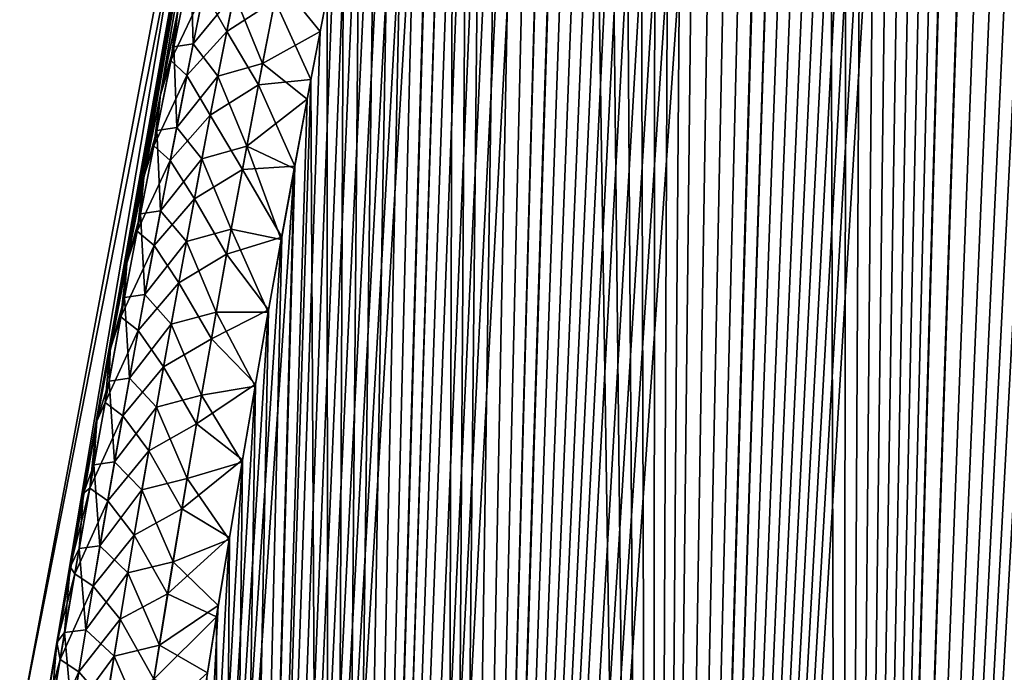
# Model space of a CAD drawing. Header units: metres. Extents: x -109 to 109, y -108 to 40.
# Tile 20 of 230: x -100.03 to -94.46, y -86.44 to -82.74. Entities that reach past the tile are written whole.
import ezdxf

# ---------------------------------------------------------------- set-up
doc = ezdxf.new("R2010")
doc.units = ezdxf.units.M
doc.layers.add('solid_K_24_42_17_000C74_XXXX', color=7, linetype='CONTINUOUS')

msp = doc.modelspace()

# ---------------------------------------------------------------- linework, layer by layer
at = {"layer": 'solid_K_24_42_17_000C74_XXXX'}
for points in [[(-95.389999, -102.673729, -8.073124), (-93.556717, -68.455933, -8.588606), (-93.438812, -68.359993, -8.763078)], [(-94.447647, -102.814323, -9.416268), (-95.389999, -102.673729, -8.073124), (-93.438812, -68.359993, -8.763078)], [(-95.389999, -102.673729, -8.073124), (-93.683083, -68.578522, -8.407708), (-93.556717, -68.455933, -8.588606)], [(-95.389999, -102.673729, -8.073124), (-93.819427, -68.732323, -8.219105), (-93.683083, -68.578522, -8.407708)], [(-95.389999, -102.673729, -8.073124), (-93.967033, -68.922318, -8.022128), (-93.819427, -68.732323, -8.219105)], [(-95.389999, -102.673729, -8.073124), (-94.126526, -69.15361, -7.817119), (-93.967033, -68.922318, -8.022128)], [(-95.389999, -102.673729, -8.073124), (-94.29821, -69.431015, -7.604903), (-94.126526, -69.15361, -7.817119)], [(-95.389816, -102.673767, 8.073364), (-94.293648, -69.423256, 7.610432), (-94.477829, -69.750809, 7.391623)], [(-95.389816, -102.673767, 8.073364), (-94.447433, -102.814339, 9.416606), (-94.293648, -69.423256, 7.610432)], [(-95.389999, -102.673729, -8.073124), (-94.482361, -69.759254, -7.386356), (-94.29821, -69.431015, -7.604903)], [(-96.455536, -102.389442, -6.809396), (-94.579178, -69.943939, -7.274991), (-94.482361, -69.759254, -7.386356)], [(-95.389999, -102.673729, -8.073124), (-96.455536, -102.389442, -6.809396), (-94.482361, -69.759254, -7.386356)], [(-95.389816, -102.673767, 8.073364), (-94.477829, -69.750809, 7.391623), (-94.574654, -69.935188, 7.280138)], [(-96.455536, -102.389442, -6.809396), (-94.679176, -70.143272, -7.162412), (-94.579178, -69.943939, -7.274991)], [(-95.389816, -102.673767, 8.073364), (-94.574654, -69.935188, 7.280138), (-94.674683, -70.134171, 7.167419)], [(-96.455536, -102.389442, -6.809396), (-94.78241, -70.357613, -7.048682), (-94.679176, -70.143272, -7.162412)], [(-95.389816, -102.673767, 8.073364), (-94.674683, -70.134171, 7.167419), (-94.777954, -70.34816, 7.053541)], [(-96.455536, -102.389442, -6.809396), (-94.888924, -70.588379, -6.933944), (-94.78241, -70.357613, -7.048682)], [(-95.389816, -102.673767, 8.073364), (-94.777954, -70.34816, 7.053541), (-94.884499, -70.578598, 6.93866)], [(-96.455536, -102.389442, -6.809396), (-94.998772, -70.835342, -6.818239), (-94.888924, -70.588379, -6.933944)], [(-95.389816, -102.673767, 8.073364), (-94.884499, -70.578598, 6.93866), (-94.994377, -70.825241, 6.822812)], [(-96.455536, -102.389442, -6.809396), (-95.111977, -71.100365, -6.701725), (-94.998772, -70.835342, -6.818239)], [(-95.389816, -102.673767, 8.073364), (-94.994377, -70.825241, 6.822812), (-95.10762, -71.089973, 6.706159)], [(-95.389816, -102.673767, 8.073364), (-95.10762, -71.089973, 6.706159), (-95.224289, -71.372467, 6.588739)], [(-96.455536, -102.389442, -6.809396), (-95.228607, -71.383125, -6.584439), (-95.111977, -71.100365, -6.701725)], [(-95.389816, -102.673767, 8.073364), (-95.224289, -71.372467, 6.588739), (-95.344406, -71.674522, 6.470711)], [(-96.455536, -102.389442, -6.809396), (-95.348694, -71.68544, -6.466548), (-95.228607, -71.383125, -6.584439)], [(-96.455536, -102.389442, -6.809396), (-95.472267, -72.007599, -6.34813), (-95.348694, -71.68544, -6.466548)], [(-95.389816, -102.673767, 8.073364), (-95.344406, -71.674522, 6.470711), (-95.468025, -71.996391, 6.352143)], [(-96.455536, -102.389442, -6.809396), (-95.599373, -72.350647, -6.2293), (-95.472267, -72.007599, -6.34813)], [(-96.455429, -102.389481, 6.809506), (-95.468025, -71.996391, 6.352143), (-95.595184, -72.339134, 6.233162)], [(-96.455429, -102.389481, 6.809506), (-95.389816, -102.673767, 8.073364), (-95.468025, -71.996391, 6.352143)], [(-97.644279, -101.955215, -5.632307), (-95.730042, -72.716049, -6.110195), (-95.599373, -72.350647, -6.2293)], [(-96.455536, -102.389442, -6.809396), (-97.644279, -101.955215, -5.632307), (-95.599373, -72.350647, -6.2293)], [(-96.455429, -102.389481, 6.809506), (-95.595184, -72.339134, 6.233162), (-95.725906, -72.704254, 6.113919)], [(-96.455429, -102.389481, 6.809506), (-95.725906, -72.704254, 6.113919), (-95.860222, -73.091743, 5.994473)], [(-97.644279, -101.955215, -5.632307), (-95.864326, -73.103821, -5.99088), (-95.730042, -72.716049, -6.110195)], [(-96.455429, -102.389481, 6.809506), (-95.860222, -73.091743, 5.994473), (-95.998161, -73.504128, 5.875033)], [(-97.644279, -101.955215, -5.632307), (-96.00222, -73.516479, -5.871568), (-95.864326, -73.103821, -5.99088)], [(-97.644279, -101.955215, -5.632307), (-96.143776, -73.953506, -5.752286), (-96.00222, -73.516479, -5.871568)], [(-96.455429, -102.389481, 6.809506), (-95.998161, -73.504128, 5.875033), (-96.139755, -73.940903, 5.755627)], [(-97.644279, -101.955215, -5.632307), (-96.240166, -74.25985, -5.672916), (-96.143776, -73.953506, -5.752286)], [(-96.455429, -102.389481, 6.809506), (-96.139755, -73.940903, 5.755627), (-96.236176, -74.247086, 5.676171)], [(-97.644279, -101.955215, -5.632307), (-96.338165, -74.578629, -5.593715), (-96.240166, -74.25985, -5.672916)], [(-96.455429, -102.389481, 6.809506), (-96.236176, -74.247086, 5.676171), (-96.334221, -74.565697, 5.59688)], [(-97.644279, -101.955215, -5.632307), (-96.437813, -74.909256, -5.514659), (-96.338165, -74.578629, -5.593715)], [(-96.455429, -102.389481, 6.809506), (-96.334221, -74.565697, 5.59688), (-96.433907, -74.896172, 5.517731)], [(-97.644279, -101.955215, -5.632307), (-96.539063, -75.25296, -5.435863), (-96.437813, -74.909256, -5.514659)], [(-96.455429, -102.389481, 6.809506), (-96.433907, -74.896172, 5.517731), (-96.535202, -75.239723, 5.438841)], [(-97.644279, -101.955215, -5.632307), (-96.641891, -75.610802, -5.357429), (-96.539063, -75.25296, -5.435863)], [(-96.455429, -102.389481, 6.809506), (-96.535202, -75.239723, 5.438841), (-96.638077, -75.597427, 5.360311)], [(-96.455429, -102.389481, 6.809506), (-96.638077, -75.597427, 5.360311), (-96.742584, -75.96833, 5.282072)], [(-97.644279, -101.955215, -5.632307), (-96.746346, -75.981834, -5.279286), (-96.641891, -75.610802, -5.357429)], [(-97.644279, -101.955215, -5.632307), (-96.852386, -76.366882, -5.201534), (-96.746346, -75.981834, -5.279286)], [(-96.455429, -102.389481, 6.809506), (-96.742584, -75.96833, 5.282072), (-96.848679, -76.353256, 5.204223)], [(-97.644279, -101.955215, -5.632307), (-96.959938, -76.76741, -5.124323), (-96.852386, -76.366882, -5.201534)], [(-97.644241, -101.955231, 5.632339), (-96.848679, -76.353256, 5.204223), (-96.956291, -76.753677, 5.126914)], [(-97.644241, -101.955231, 5.632339), (-96.455429, -102.389481, 6.809506), (-96.848679, -76.353256, 5.204223)], [(-98.284912, -101.679092, -5.07917), (-97.069023, -77.183357, -5.047651), (-96.959938, -76.76741, -5.124323)], [(-97.644279, -101.955215, -5.632307), (-98.284912, -101.679092, -5.07917), (-96.959938, -76.76741, -5.124323)], [(-97.644241, -101.955231, 5.632339), (-96.956291, -76.753677, 5.126914), (-97.065445, -77.169525, 5.050144)], [(-98.284912, -101.679092, -5.07917), (-97.179665, -77.614311, -4.971499), (-97.069023, -77.183357, -5.047651)], [(-97.644241, -101.955231, 5.632339), (-97.065445, -77.169525, 5.050144), (-97.176147, -77.600403, 4.973893)], [(-97.644241, -101.955231, 5.632339), (-97.176147, -77.600403, 4.973893), (-97.288277, -78.047997, 4.89836)], [(-98.284912, -101.679092, -5.07917), (-97.291733, -78.061974, -4.896064), (-97.179665, -77.614311, -4.971499)], [(-97.644241, -101.955231, 5.632339), (-97.288277, -78.047997, 4.89836), (-97.401756, -78.513512, 4.823678)], [(-98.284912, -101.679092, -5.07917), (-97.405136, -78.527534, -4.821482), (-97.291733, -78.061974, -4.896064)], [(-98.284912, -101.679092, -5.07917), (-97.49115, -78.887527, -4.766), (-97.405136, -78.527534, -4.821482)], [(-97.644241, -101.955231, 5.632339), (-97.401756, -78.513512, 4.823678), (-97.487839, -78.873474, 4.768121)], [(-98.284912, -101.679092, -5.07917), (-97.577934, -79.257362, -4.710989), (-97.49115, -78.887527, -4.766)], [(-97.644241, -101.955231, 5.632339), (-97.487839, -78.873474, 4.768121), (-97.574677, -79.243301, 4.713035)], [(-98.284912, -101.679092, -5.07917), (-97.665398, -79.637894, -4.656557), (-97.577934, -79.257362, -4.710989)], [(-98.284889, -101.6791, 5.079187), (-97.574677, -79.243301, 4.713035), (-97.662201, -79.623833, 4.658526)], [(-98.284889, -101.6791, 5.079187), (-97.644241, -101.955231, 5.632339), (-97.574677, -79.243301, 4.713035)], [(-98.956367, -101.361778, -4.551515), (-97.753448, -80.029953, -4.602809), (-97.665398, -79.637894, -4.656557)], [(-98.284912, -101.679092, -5.07917), (-98.956367, -101.361778, -4.551515), (-97.665398, -79.637894, -4.656557)], [(-98.284889, -101.6791, 5.079187), (-97.662201, -79.623833, 4.658526), (-97.75032, -80.0159, 4.604702)], [(-98.681633, -79.883408, -1.653216), (-99.894279, -86.703896, -2.480884), (-100.030373, -86.734787)], [(-98.681633, -79.883408, -1.653216), (-100.030373, -86.734787), (-98.743149, -79.883408)], [(-99.894241, -86.70369, 2.480907), (-98.743149, -79.883408), (-100.030373, -86.734787)], [(-98.681633, -79.883408, -1.653216), (-99.819572, -86.267372, -2.51757), (-99.894279, -86.703896, -2.480884)], [(-99.894241, -86.70369, 2.480907), (-98.681625, -79.883408, 1.653243), (-98.743149, -79.883408)], [(-99.894241, -86.70369, 2.480907), (-99.819527, -86.267097, 2.517596), (-98.681625, -79.883408, 1.653243)], [(-98.681633, -79.883408, -1.653216), (-99.744759, -85.840752, -2.555114), (-99.819572, -86.267372, -2.51757)], [(-99.819527, -86.267097, 2.517596), (-99.74472, -85.84053, 2.555129), (-98.681625, -79.883408, 1.653243)], [(-98.681633, -79.883408, -1.653216), (-99.669823, -85.423592, -2.593734), (-99.744759, -85.840752, -2.555114)], [(-99.74472, -85.84053, 2.555129), (-99.669815, -85.423538, 2.593729), (-98.681625, -79.883408, 1.653243)], [(-98.681633, -79.883408, -1.653216), (-99.594788, -85.015419, -2.633323), (-99.669823, -85.423592, -2.593734)], [(-99.669815, -85.423538, 2.593729), (-99.594833, -85.015625, 2.633291), (-98.681625, -79.883408, 1.653243)], [(-99.594833, -85.015625, 2.633291), (-99.519775, -84.61628, 2.67371), (-98.681625, -79.883408, 1.653243)], [(-98.681633, -79.883408, -1.653216), (-99.519676, -84.615776, -2.673773), (-99.594788, -85.015419, -2.633323)], [(-99.519775, -84.61628, 2.67371), (-99.424629, -84.122131, 2.725955), (-98.681625, -79.883408, 1.653243)], [(-98.681633, -79.883408, -1.653216), (-99.4244, -84.120964, -2.726087), (-99.519676, -84.615776, -2.673773)], [(-99.424629, -84.122131, 2.725955), (-99.329346, -83.639923, 2.779192), (-98.681625, -79.883408, 1.653243)], [(-98.681633, -79.883408, -1.653216), (-99.328995, -83.638176, -2.779388), (-99.4244, -84.120964, -2.726087)], [(-99.329346, -83.639923, 2.779192), (-99.234009, -83.169342, 2.833355), (-98.681625, -79.883408, 1.653243)], [(-98.681633, -79.883408, -1.653216), (-99.233566, -83.167168, -2.833606), (-99.328995, -83.638176, -2.779388)], [(-99.234009, -83.169342, 2.833355), (-99.139008, -82.711929, 2.888772), (-98.681625, -79.883408, 1.653243)], [(-98.681633, -79.883408, -1.653216), (-99.138481, -82.709419, -2.889073), (-99.233566, -83.167168, -2.833606)], [(-98.956367, -101.361778, -4.551515), (-97.842178, -80.432816, -4.549643), (-97.753448, -80.029953, -4.602809)], [(-98.284889, -101.6791, 5.079187), (-97.75032, -80.0159, 4.604702), (-97.839119, -80.418785, 4.551459)], [(-98.956367, -101.361778, -4.551515), (-97.931595, -80.846245, -4.497038), (-97.842178, -80.432816, -4.549643)], [(-98.284889, -101.6791, 5.079187), (-97.839119, -80.418785, 4.551459), (-97.928612, -80.832253, 4.498776)], [(-98.284889, -101.6791, 5.079187), (-97.928612, -80.832253, 4.498776), (-98.018669, -81.257317, 4.446797)], [(-98.956367, -101.361778, -4.551515), (-98.021584, -81.271248, -4.445138), (-97.931595, -80.846245, -4.497038)], [(-98.956367, -101.361778, -4.551515), (-98.111992, -81.708832, -4.39408), (-98.021584, -81.271248, -4.445138)], [(-98.284889, -101.6791, 5.079187), (-98.018669, -81.257317, 4.446797), (-98.109161, -81.694969, 4.395662)], [(-98.956367, -101.361778, -4.551515), (-98.184563, -82.068481, -4.35391), (-98.111992, -81.708832, -4.39408)], [(-98.284889, -101.6791, 5.079187), (-98.109161, -81.694969, 4.395662), (-98.200012, -82.145821, 4.345445)], [(-98.956367, -101.361778, -4.551515), (-98.257492, -82.435661, -4.314189), (-98.184563, -82.068481, -4.35391)], [(-98.284889, -101.6791, 5.079187), (-98.200012, -82.145821, 4.345445), (-98.291412, -82.608444, 4.295928)], [(-98.860001, -82.810913, 3.707482), (-98.765343, -82.338013, 3.753706), (-98.988892, -82.580811, 3.383532)], [(-98.587723, -82.63578, 4.033134), (-98.765343, -82.338013, 3.753706), (-98.860001, -82.810913, 3.707482)], [(-99.062721, -82.427292, -3.027203), (-99.15966, -82.898643, -2.983399), (-99.138481, -82.709419, -2.889073)], [(-99.049377, -82.881668, -3.355694), (-99.15966, -82.898643, -2.983399), (-99.062721, -82.427292, -3.027203)], [(-98.953941, -82.41024, -3.400303), (-99.049377, -82.881668, -3.355694), (-99.062721, -82.427292, -3.027203)], [(-98.953941, -82.41024, -3.400303), (-98.817505, -82.598541, -3.728407), (-99.049377, -82.881668, -3.355694)], [(-98.956367, -101.361778, -4.551515), (-98.330734, -82.810555, -4.274948), (-98.257492, -82.435661, -4.314189)], [(-98.565186, -82.523636, -4.044874), (-98.257492, -82.435661, -4.314189), (-98.330734, -82.810555, -4.274948)], [(-99.175148, -82.974892, 2.97635), (-99.076302, -82.492493, 3.020878), (-99.139008, -82.711929, 2.888772)], [(-98.988892, -82.580811, 3.383532), (-99.076302, -82.492493, 3.020878), (-99.175148, -82.974892, 2.97635)], [(-98.565186, -82.523636, -4.044874), (-98.656746, -82.99157, -3.998493), (-98.817505, -82.598541, -3.728407)], [(-98.565186, -82.523636, -4.044874), (-98.330734, -82.810555, -4.274948), (-98.656746, -82.99157, -3.998493)], [(-99.085144, -83.060577, 3.338924), (-98.988892, -82.580811, 3.383532), (-99.175148, -82.974892, 2.97635)], [(-98.860001, -82.810913, 3.707482), (-98.988892, -82.580811, 3.383532), (-99.085144, -83.060577, 3.338924)], [(-99.049377, -82.881668, -3.355694), (-98.817505, -82.598541, -3.728407), (-98.909607, -83.064911, -3.684003)], [(-98.656746, -82.99157, -3.998493), (-98.909607, -83.064911, -3.684003), (-98.817505, -82.598541, -3.728407)], [(-98.587723, -82.63578, 4.033134), (-98.383247, -83.083603, 4.247239), (-98.291412, -82.608444, 4.295928)], [(-98.284889, -101.6791, 5.079187), (-98.291412, -82.608444, 4.295928), (-98.383247, -83.083603, 4.247239)], [(-98.680641, -83.113495, 3.986333), (-98.587723, -82.63578, 4.033134), (-98.860001, -82.810913, 3.707482)], [(-98.680641, -83.113495, 3.986333), (-98.383247, -83.083603, 4.247239), (-98.587723, -82.63578, 4.033134)], [(-99.175148, -82.974892, 2.97635), (-99.139008, -82.711929, 2.888772), (-99.234009, -83.169342, 2.833355)], [(-99.15966, -82.898643, -2.983399), (-99.233566, -83.167168, -2.833606), (-99.138481, -82.709419, -2.889073)], [(-98.952469, -83.284416, 3.663368), (-98.860001, -82.810913, 3.707482), (-99.085144, -83.060577, 3.338924)], [(-98.956367, -101.361778, -4.551515), (-98.404198, -83.193756, -4.236284), (-98.330734, -82.810555, -4.274948)], [(-98.680641, -83.113495, 3.986333), (-98.860001, -82.810913, 3.707482), (-98.952469, -83.284416, 3.663368)], [(-98.656746, -82.99157, -3.998493), (-98.330734, -82.810555, -4.274948), (-98.404198, -83.193756, -4.236284)], [(-99.15966, -82.898643, -2.983399), (-99.254326, -83.370483, -2.941631), (-99.233566, -83.167168, -2.833606)], [(-99.142601, -83.353645, -3.313139), (-99.254326, -83.370483, -2.941631), (-99.15966, -82.898643, -2.983399)], [(-99.049377, -82.881668, -3.355694), (-99.142601, -83.353645, -3.313139), (-99.15966, -82.898643, -2.983399)], [(-99.049377, -82.881668, -3.355694), (-98.909607, -83.064911, -3.684003), (-99.142601, -83.353645, -3.313139)], [(-99.271622, -83.457802, 2.933935), (-99.175148, -82.974892, 2.97635), (-99.234009, -83.169342, 2.833355)], [(-99.085144, -83.060577, 3.338924), (-99.175148, -82.974892, 2.97635), (-99.271622, -83.457802, 2.933935)], [(-98.656746, -82.99157, -3.998493), (-98.746216, -83.460152, -3.954189), (-98.909607, -83.064911, -3.684003)], [(-98.656746, -82.99157, -3.998493), (-98.404198, -83.193756, -4.236284), (-98.746216, -83.460152, -3.954189)], [(-99.179115, -83.540901, 3.296407), (-99.085144, -83.060577, 3.338924), (-99.271622, -83.457802, 2.933935)], [(-98.952469, -83.284416, 3.663368), (-99.085144, -83.060577, 3.338924), (-99.179115, -83.540901, 3.296407)], [(-99.142601, -83.353645, -3.313139), (-98.909607, -83.064911, -3.684003), (-98.999596, -83.53186, -3.641607)], [(-98.746216, -83.460152, -3.954189), (-98.999596, -83.53186, -3.641607), (-98.909607, -83.064911, -3.684003)], [(-98.956352, -101.361786, 4.551528), (-98.383247, -83.083603, 4.247239), (-98.475296, -83.572487, 4.199564)], [(-98.956352, -101.361786, 4.551528), (-98.284889, -101.6791, 5.079187), (-98.383247, -83.083603, 4.247239)], [(-98.771393, -83.591873, 3.94167), (-98.680641, -83.113495, 3.986333), (-98.952469, -83.284416, 3.663368)], [(-98.771393, -83.591873, 3.94167), (-98.475296, -83.572487, 4.199564), (-98.680641, -83.113495, 3.986333)], [(-98.680641, -83.113495, 3.986333), (-98.475296, -83.572487, 4.199564), (-98.383247, -83.083603, 4.247239)], [(-99.271622, -83.457802, 2.933935), (-99.234009, -83.169342, 2.833355), (-99.329346, -83.639923, 2.779192)], [(-99.254326, -83.370483, -2.941631), (-99.328995, -83.638176, -2.779388), (-99.233566, -83.167168, -2.833606)], [(-98.956367, -101.361778, -4.551515), (-98.477776, -83.585884, -4.198294), (-98.404198, -83.193756, -4.236284)], [(-98.746216, -83.460152, -3.954189), (-98.404198, -83.193756, -4.236284), (-98.477776, -83.585884, -4.198294)], [(-99.042786, -83.758499, 3.62128), (-98.952469, -83.284416, 3.663368), (-99.179115, -83.540901, 3.296407)], [(-98.771393, -83.591873, 3.94167), (-98.952469, -83.284416, 3.663368), (-99.042786, -83.758499, 3.62128)], [(-99.254326, -83.370483, -2.941631), (-99.346748, -83.842796, -2.901818), (-99.328995, -83.638176, -2.779388)], [(-99.233635, -83.826141, -3.272561), (-99.346748, -83.842796, -2.901818), (-99.254326, -83.370483, -2.941631)], [(-99.142601, -83.353645, -3.313139), (-99.233635, -83.826141, -3.272561), (-99.254326, -83.370483, -2.941631)], [(-99.142601, -83.353645, -3.313139), (-98.999596, -83.53186, -3.641607), (-99.233635, -83.826141, -3.272561)], [(-99.365761, -83.941208, 2.893548), (-99.271622, -83.457802, 2.933935), (-99.329346, -83.639923, 2.779192)], [(-99.179115, -83.540901, 3.296407), (-99.271622, -83.457802, 2.933935), (-99.365761, -83.941208, 2.893548)], [(-98.746216, -83.460152, -3.954189), (-98.833641, -83.929352, -3.911885), (-98.999596, -83.53186, -3.641607)], [(-98.746216, -83.460152, -3.954189), (-98.551361, -83.987534, -4.16107), (-98.833641, -83.929352, -3.911885)], [(-98.746216, -83.460152, -3.954189), (-98.477776, -83.585884, -4.198294), (-98.551361, -83.987534, -4.16107)], [(-99.270836, -84.021744, 3.255898), (-99.179115, -83.540901, 3.296407), (-99.365761, -83.941208, 2.893548)], [(-99.042786, -83.758499, 3.62128), (-99.179115, -83.540901, 3.296407), (-99.270836, -84.021744, 3.255898)], [(-99.233635, -83.826141, -3.272561), (-98.999596, -83.53186, -3.641607), (-99.087502, -83.999359, -3.601145)], [(-98.833641, -83.929352, -3.911885), (-99.087502, -83.999359, -3.601145), (-98.999596, -83.53186, -3.641607)], [(-99.6586, -101.00164, -4.050946), (-98.551361, -83.987534, -4.16107), (-98.477776, -83.585884, -4.198294)], [(-98.956367, -101.361778, -4.551515), (-99.6586, -101.00164, -4.050946), (-98.477776, -83.585884, -4.198294)], [(-98.860023, -84.070892, 3.899064), (-98.771393, -83.591873, 3.94167), (-99.042786, -83.758499, 3.62128)], [(-98.956352, -101.361786, 4.551528), (-98.475296, -83.572487, 4.199564), (-98.54895, -83.974274, 4.162277)], [(-98.860023, -84.070892, 3.899064), (-98.54895, -83.974274, 4.162277), (-98.771393, -83.591873, 3.94167)], [(-98.771393, -83.591873, 3.94167), (-98.54895, -83.974274, 4.162277), (-98.475296, -83.572487, 4.199564)], [(-99.365761, -83.941208, 2.893548), (-99.329346, -83.639923, 2.779192), (-99.424629, -84.122131, 2.725955)], [(-99.346748, -83.842796, -2.901818), (-99.4244, -84.120964, -2.726087), (-99.328995, -83.638176, -2.779388)], [(-99.130966, -84.233139, 3.581145), (-99.042786, -83.758499, 3.62128), (-99.270836, -84.021744, 3.255898)], [(-98.860023, -84.070892, 3.899064), (-99.042786, -83.758499, 3.62128), (-99.130966, -84.233139, 3.581145)], [(-99.346748, -83.842796, -2.901818), (-99.436966, -84.315567, -2.863886), (-99.4244, -84.120964, -2.726087)], [(-99.322502, -84.299133, -3.233883), (-99.436966, -84.315567, -2.863886), (-99.346748, -83.842796, -2.901818)], [(-99.233635, -83.826141, -3.272561), (-99.322502, -84.299133, -3.233883), (-99.346748, -83.842796, -2.901818)], [(-99.233635, -83.826141, -3.272561), (-99.087502, -83.999359, -3.601145), (-99.322502, -84.299133, -3.233883)], [(-99.457588, -84.425079, 2.855118), (-99.365761, -83.941208, 2.893548), (-99.424629, -84.122131, 2.725955)], [(-99.270836, -84.021744, 3.255898), (-99.365761, -83.941208, 2.893548), (-99.457588, -84.425079, 2.855118)], [(-98.833641, -83.929352, -3.911885), (-98.919029, -84.399139, -3.87151), (-99.087502, -83.999359, -3.601145)], [(-98.833641, -83.929352, -3.911885), (-98.624939, -84.398796, -4.124616), (-98.919029, -84.399139, -3.87151)], [(-98.833641, -83.929352, -3.911885), (-98.551361, -83.987534, -4.16107), (-98.624939, -84.398796, -4.124616)], [(-99.6586, -101.00164, -4.050946), (-98.624939, -84.398796, -4.124616), (-98.551361, -83.987534, -4.16107)], [(-99.322502, -84.299133, -3.233883), (-99.087502, -83.999359, -3.601145), (-99.173355, -84.467377, -3.562546)], [(-98.919029, -84.399139, -3.87151), (-99.173355, -84.467377, -3.562546), (-99.087502, -83.999359, -3.601145)], [(-98.956352, -101.361786, 4.551528), (-98.54895, -83.974274, 4.162277), (-98.622604, -84.385689, 4.125761)], [(-98.860023, -84.070892, 3.899064), (-98.622604, -84.385689, 4.125761), (-98.54895, -83.974274, 4.162277)], [(-99.360329, -84.503098, 3.217331), (-99.270836, -84.021744, 3.255898), (-99.457588, -84.425079, 2.855118)], [(-99.130966, -84.233139, 3.581145), (-99.270836, -84.021744, 3.255898), (-99.360329, -84.503098, 3.217331)], [(-98.946541, -84.550507, 3.858448), (-98.860023, -84.070892, 3.899064), (-99.130966, -84.233139, 3.581145)], [(-98.946541, -84.550507, 3.858448), (-98.622604, -84.385689, 4.125761), (-98.860023, -84.070892, 3.899064)], [(-99.457588, -84.425079, 2.855118), (-99.424629, -84.122131, 2.725955), (-99.519775, -84.61628, 2.67371)], [(-99.436966, -84.315567, -2.863886), (-99.519676, -84.615776, -2.673773), (-99.4244, -84.120964, -2.726087)], [(-99.217041, -84.708305, 3.542901), (-99.130966, -84.233139, 3.581145), (-99.360329, -84.503098, 3.217331)], [(-98.946541, -84.550507, 3.858448), (-99.130966, -84.233139, 3.581145), (-99.217041, -84.708305, 3.542901)], [(-99.436966, -84.315567, -2.863886), (-99.524994, -84.788773, -2.827772), (-99.519676, -84.615776, -2.673773)], [(-99.409241, -84.772598, -3.197044), (-99.524994, -84.788773, -2.827772), (-99.436966, -84.315567, -2.863886)], [(-99.322502, -84.299133, -3.233883), (-99.409241, -84.772598, -3.197044), (-99.436966, -84.315567, -2.863886)], [(-99.322502, -84.299133, -3.233883), (-99.173355, -84.467377, -3.562546), (-99.409241, -84.772598, -3.197044)], [(-99.6586, -101.00164, -4.050946), (-98.698715, -84.818436, -4.088727), (-98.624939, -84.398796, -4.124616)], [(-98.919029, -84.399139, -3.87151), (-99.002411, -84.869484, -3.833), (-99.173355, -84.467377, -3.562546)], [(-98.919029, -84.399139, -3.87151), (-98.698715, -84.818436, -4.088727), (-99.002411, -84.869484, -3.833)], [(-98.956352, -101.361786, 4.551528), (-98.622604, -84.385689, 4.125761), (-98.696465, -84.805504, 4.089809)], [(-98.946541, -84.550507, 3.858448), (-98.696465, -84.805504, 4.089809), (-98.622604, -84.385689, 4.125761)], [(-98.919029, -84.399139, -3.87151), (-98.624939, -84.398796, -4.124616), (-98.698715, -84.818436, -4.088727)], [(-99.547134, -84.909409, 2.818583), (-99.457588, -84.425079, 2.855118), (-99.519775, -84.61628, 2.67371)], [(-99.360329, -84.503098, 3.217331), (-99.457588, -84.425079, 2.855118), (-99.547134, -84.909409, 2.818583)], [(-99.447617, -84.984932, 3.180645), (-99.360329, -84.503098, 3.217331), (-99.547134, -84.909409, 2.818583)], [(-99.217041, -84.708305, 3.542901), (-99.360329, -84.503098, 3.217331), (-99.447617, -84.984932, 3.180645)], [(-99.409241, -84.772598, -3.197044), (-99.173355, -84.467377, -3.562546), (-99.257172, -84.935905, -3.525752)], [(-99.002411, -84.869484, -3.833), (-99.257172, -84.935905, -3.525752), (-99.173355, -84.467377, -3.562546)], [(-99.030968, -85.030693, 3.81976), (-98.946541, -84.550507, 3.858448), (-99.217041, -84.708305, 3.542901)], [(-99.030968, -85.030693, 3.81976), (-98.696465, -84.805504, 4.089809), (-98.946541, -84.550507, 3.858448)], [(-99.547134, -84.909409, 2.818583), (-99.519775, -84.61628, 2.67371), (-99.594833, -85.015625, 2.633291)], [(-99.524994, -84.788773, -2.827772), (-99.594788, -85.015419, -2.633323), (-99.519676, -84.615776, -2.673773)], [(-99.301033, -85.183983, 3.50649), (-99.217041, -84.708305, 3.542901), (-99.447617, -84.984932, 3.180645)], [(-99.030968, -85.030693, 3.81976), (-99.217041, -84.708305, 3.542901), (-99.301033, -85.183983, 3.50649)], [(-99.524994, -84.788773, -2.827772), (-99.610863, -85.262398, -2.793421), (-99.594788, -85.015419, -2.633323)], [(-99.493858, -85.246521, -3.161987), (-99.610863, -85.262398, -2.793421), (-99.524994, -84.788773, -2.827772)], [(-99.409241, -84.772598, -3.197044), (-99.493858, -85.246521, -3.161987), (-99.524994, -84.788773, -2.827772)], [(-99.409241, -84.772598, -3.197044), (-99.257172, -84.935905, -3.525752), (-99.493858, -85.246521, -3.161987)], [(-99.6586, -101.00164, -4.050946), (-98.772583, -85.24707, -4.053502), (-98.698715, -84.818436, -4.088727)], [(-99.030968, -85.030693, 3.81976), (-98.770416, -85.234322, 4.054522), (-98.696465, -84.805504, 4.089809)], [(-99.002411, -84.869484, -3.833), (-98.698715, -84.818436, -4.088727), (-98.772583, -85.24707, -4.053502)], [(-98.956352, -101.361786, 4.551528), (-98.696465, -84.805504, 4.089809), (-98.770416, -85.234322, 4.054522)], [(-99.002411, -84.869484, -3.833), (-99.083801, -85.340355, -3.796302), (-99.257172, -84.935905, -3.525752)], [(-99.002411, -84.869484, -3.833), (-98.772583, -85.24707, -4.053502), (-99.083801, -85.340355, -3.796302)], [(-99.634422, -85.394173, 2.78388), (-99.547134, -84.909409, 2.818583), (-99.594833, -85.015625, 2.633291)], [(-99.447617, -84.984932, 3.180645), (-99.547134, -84.909409, 2.818583), (-99.634422, -85.394173, 2.78388)], [(-99.493858, -85.246521, -3.161987), (-99.257172, -84.935905, -3.525752), (-99.338966, -85.404907, -3.490711)], [(-99.083801, -85.340355, -3.796302), (-99.338966, -85.404907, -3.490711), (-99.257172, -84.935905, -3.525752)], [(-99.610863, -85.262398, -2.793421), (-99.669823, -85.423592, -2.593734), (-99.594788, -85.015419, -2.633323)], [(-99.634422, -85.394173, 2.78388), (-99.594833, -85.015625, 2.633291), (-99.669815, -85.423538, 2.593729)], [(-99.53273, -85.467232, 3.145778), (-99.447617, -84.984932, 3.180645), (-99.634422, -85.394173, 2.78388)], [(-99.301033, -85.183983, 3.50649), (-99.447617, -84.984932, 3.180645), (-99.53273, -85.467232, 3.145778)], [(-99.113327, -85.511429, 3.782942), (-99.030968, -85.030693, 3.81976), (-99.301033, -85.183983, 3.50649)], [(-99.113327, -85.511429, 3.782942), (-98.770416, -85.234322, 4.054522), (-99.030968, -85.030693, 3.81976)], [(-99.382957, -85.660133, 3.471854), (-99.301033, -85.183983, 3.50649), (-99.53273, -85.467232, 3.145778)], [(-99.113327, -85.511429, 3.782942), (-99.301033, -85.183983, 3.50649), (-99.382957, -85.660133, 3.471854)], [(-99.113327, -85.511429, 3.782942), (-98.844307, -85.672913, 4.020028), (-98.770416, -85.234322, 4.054522)], [(-98.956352, -101.361786, 4.551528), (-98.770416, -85.234322, 4.054522), (-98.844307, -85.672913, 4.020028)], [(-99.610863, -85.262398, -2.793421), (-99.694595, -85.736427, -2.760777), (-99.669823, -85.423592, -2.593734)], [(-99.576385, -85.720879, -3.128656), (-99.694595, -85.736427, -2.760777), (-99.610863, -85.262398, -2.793421)], [(-99.6586, -101.00164, -4.050946), (-98.84639, -85.685463, -4.01907), (-98.772583, -85.24707, -4.053502)], [(-99.493858, -85.246521, -3.161987), (-99.576385, -85.720879, -3.128656), (-99.610863, -85.262398, -2.793421)], [(-99.493858, -85.246521, -3.161987), (-99.338966, -85.404907, -3.490711), (-99.576385, -85.720879, -3.128656)], [(-99.083801, -85.340355, -3.796302), (-98.772583, -85.24707, -4.053502), (-98.84639, -85.685463, -4.01907)], [(-99.083801, -85.340355, -3.796302), (-99.163216, -85.811745, -3.761363), (-99.338966, -85.404907, -3.490711)], [(-99.083801, -85.340355, -3.796302), (-98.84639, -85.685463, -4.01907), (-99.163216, -85.811745, -3.761363)], [(-99.634422, -85.394173, 2.78388), (-99.669815, -85.423538, 2.593729), (-99.74472, -85.84053, 2.555129)], [(-99.719482, -85.879349, 2.750946), (-99.634422, -85.394173, 2.78388), (-99.74472, -85.84053, 2.555129)], [(-99.53273, -85.467232, 3.145778), (-99.634422, -85.394173, 2.78388), (-99.719482, -85.879349, 2.750946)], [(-99.576385, -85.720879, -3.128656), (-99.338966, -85.404907, -3.490711), (-99.41877, -85.874367, -3.457368)], [(-99.163216, -85.811745, -3.761363), (-99.41877, -85.874367, -3.457368), (-99.338966, -85.404907, -3.490711)], [(-99.694595, -85.736427, -2.760777), (-99.744759, -85.840752, -2.555114), (-99.669823, -85.423592, -2.593734)], [(-99.615685, -85.949974, 3.112669), (-99.53273, -85.467232, 3.145778), (-99.719482, -85.879349, 2.750946)], [(-99.382957, -85.660133, 3.471854), (-99.53273, -85.467232, 3.145778), (-99.615685, -85.949974, 3.112669)], [(-99.193634, -85.992683, 3.747933), (-99.113327, -85.511429, 3.782942), (-99.382957, -85.660133, 3.471854)], [(-99.193634, -85.992683, 3.747933), (-98.844307, -85.672913, 4.020028), (-99.113327, -85.511429, 3.782942)], [(-99.6586, -101.00164, -4.050946), (-98.907738, -86.0588, -3.991071), (-98.84639, -85.685463, -4.01907)], [(-99.46283, -86.136757, 3.438935), (-99.382957, -85.660133, 3.471854), (-99.615685, -85.949974, 3.112669)], [(-99.193634, -85.992683, 3.747933), (-99.382957, -85.660133, 3.471854), (-99.46283, -86.136757, 3.438935)], [(-99.193634, -85.992683, 3.747933), (-98.917984, -86.122055, 3.986452), (-98.844307, -85.672913, 4.020028)], [(-99.163216, -85.811745, -3.761363), (-98.84639, -85.685463, -4.01907), (-98.907738, -86.0588, -3.991071)], [(-98.956352, -101.361786, 4.551528), (-98.844307, -85.672913, 4.020028), (-98.917984, -86.122055, 3.986452)], [(-99.694595, -85.736427, -2.760777), (-99.776207, -86.210838, -2.729784), (-99.744759, -85.840752, -2.555114)], [(-99.65683, -86.195656, -3.096997), (-99.776207, -86.210838, -2.729784), (-99.694595, -85.736427, -2.760777)], [(-99.576385, -85.720879, -3.128656), (-99.65683, -86.195656, -3.096997), (-99.694595, -85.736427, -2.760777)], [(-99.576385, -85.720879, -3.128656), (-99.41877, -85.874367, -3.457368), (-99.65683, -86.195656, -3.096997)], [(-99.776207, -86.210838, -2.729784), (-99.819572, -86.267372, -2.51757), (-99.744759, -85.840752, -2.555114)], [(-99.719482, -85.879349, 2.750946), (-99.74472, -85.84053, 2.555129), (-99.819527, -86.267097, 2.517596)], [(-99.163216, -85.811745, -3.761363), (-99.240662, -86.283623, -3.728128), (-99.41877, -85.874367, -3.457368)], [(-99.163216, -85.811745, -3.761363), (-98.907738, -86.0588, -3.991071), (-99.240662, -86.283623, -3.728128)], [(-99.80233, -86.364929, 2.719719), (-99.719482, -85.879349, 2.750946), (-99.819527, -86.267097, 2.517596)], [(-99.615685, -85.949974, 3.112669), (-99.719482, -85.879349, 2.750946), (-99.80233, -86.364929, 2.719719)], [(-99.65683, -86.195656, -3.096997), (-99.41877, -85.874367, -3.457368), (-99.49659, -86.344276, -3.42567)], [(-99.240662, -86.283623, -3.728128), (-99.49659, -86.344276, -3.42567), (-99.41877, -85.874367, -3.457368)], [(-99.696503, -86.433136, 3.081258), (-99.615685, -85.949974, 3.112669), (-99.80233, -86.364929, 2.719719)], [(-99.46283, -86.136757, 3.438935), (-99.615685, -85.949974, 3.112669), (-99.696503, -86.433136, 3.081258)], [(-99.271904, -86.474442, 3.714674), (-99.193634, -85.992683, 3.747933), (-99.46283, -86.136757, 3.438935)], [(-99.271904, -86.474442, 3.714674), (-98.917984, -86.122055, 3.986452), (-99.193634, -85.992683, 3.747933)], [(-99.6586, -101.00164, -4.050946), (-98.968842, -86.439903, -3.963781), (-98.907738, -86.0588, -3.991071)], [(-99.240662, -86.283623, -3.728128), (-98.907738, -86.0588, -3.991071), (-98.968842, -86.439903, -3.963781)], [(-99.271904, -86.474442, 3.714674), (-98.991287, -86.58252, 3.953916), (-98.917984, -86.122055, 3.986452)], [(-98.956352, -101.361786, 4.551528), (-98.917984, -86.122055, 3.986452), (-98.991287, -86.58252, 3.953916)], [(-99.54068, -86.613815, 3.407676), (-99.46283, -86.136757, 3.438935), (-99.696503, -86.433136, 3.081258)], [(-99.271904, -86.474442, 3.714674), (-99.46283, -86.136757, 3.438935), (-99.54068, -86.613815, 3.407676)], [(-99.776207, -86.210838, -2.729784), (-99.855728, -86.685623, -2.700386), (-99.819572, -86.267372, -2.51757)], [(-99.735229, -86.670837, -3.066954), (-99.855728, -86.685623, -2.700386), (-99.776207, -86.210838, -2.729784)], [(-99.65683, -86.195656, -3.096997), (-99.735229, -86.670837, -3.066954), (-99.776207, -86.210838, -2.729784)], [(-99.65683, -86.195656, -3.096997), (-99.49659, -86.344276, -3.42567), (-99.735229, -86.670837, -3.066954)], [(-99.855728, -86.685623, -2.700386), (-99.894279, -86.703896, -2.480884), (-99.819572, -86.267372, -2.51757)], [(-99.80233, -86.364929, 2.719719), (-99.819527, -86.267097, 2.517596), (-99.894241, -86.70369, 2.480907)], [(-99.240662, -86.283623, -3.728128), (-99.316177, -86.755959, -3.696545), (-99.49659, -86.344276, -3.42567)], [(-99.240662, -86.283623, -3.728128), (-98.968842, -86.439903, -3.963781), (-99.316177, -86.755959, -3.696545)], [(-99.735229, -86.670837, -3.066954), (-99.49659, -86.344276, -3.42567), (-99.572449, -86.814598, -3.395566)], [(-99.316177, -86.755959, -3.696545), (-99.572449, -86.814598, -3.395566), (-99.49659, -86.344276, -3.42567)], [(-99.882988, -86.850891, 2.690145), (-99.80233, -86.364929, 2.719719), (-99.894241, -86.70369, 2.480907)], [(-99.696503, -86.433136, 3.081258), (-99.80233, -86.364929, 2.719719), (-99.882988, -86.850891, 2.690145)], [(-99.775208, -86.91671, 3.051492), (-99.696503, -86.433136, 3.081258), (-99.882988, -86.850891, 2.690145)], [(-99.54068, -86.613815, 3.407676), (-99.696503, -86.433136, 3.081258), (-99.775208, -86.91671, 3.051492)]]:
    msp.add_3dface(points, dxfattribs=at)

doc.saveas('drawing.dxf')
